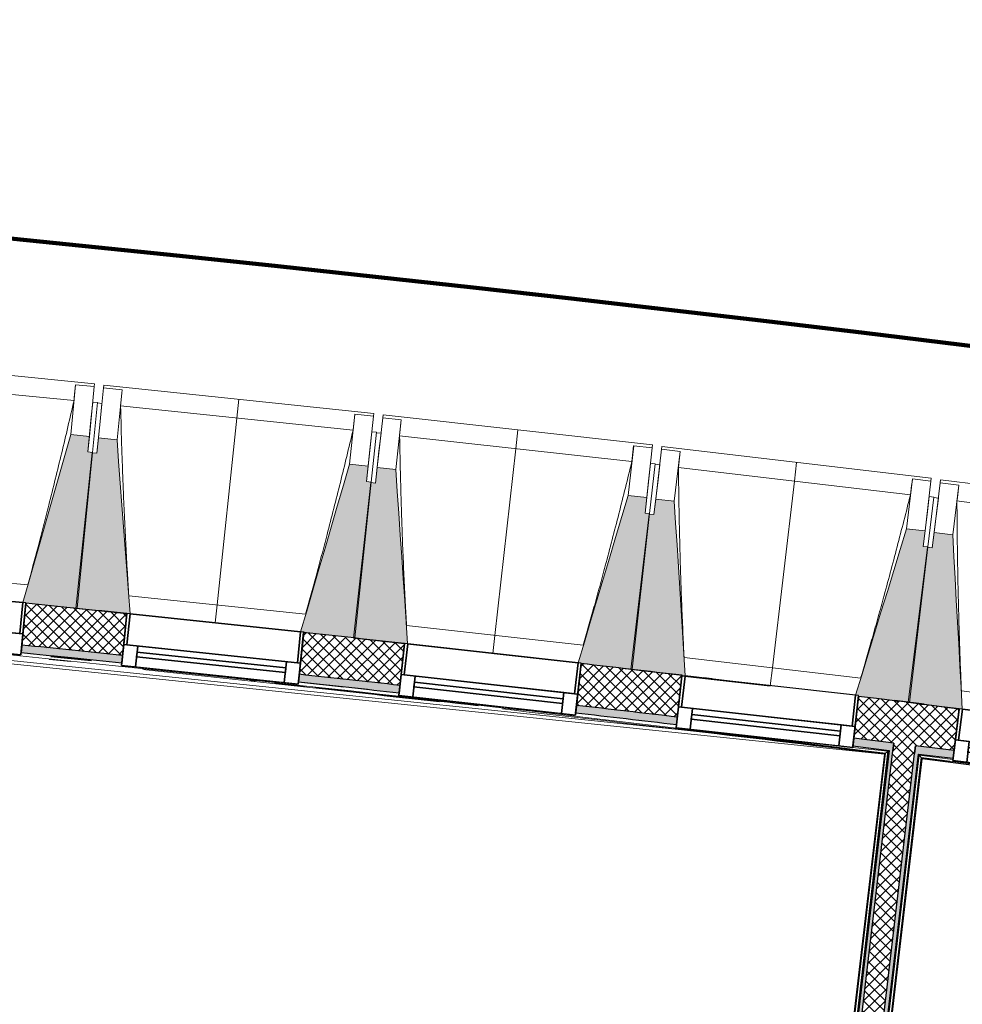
# Model space of a CAD drawing. Header units: centimetres. Extents: x -2631 to 8345, y -3715 to 485.
# Tile 45 of 82: x -737 to -435, y -1610 to -1294. Entities that reach past the tile are written whole.
import ezdxf

# ---------------------------------------------------------------- set-up
doc = ezdxf.new("R2010")
doc.units = ezdxf.units.CM
for name, color, linetype, lineweight in [('0-1', 7, 'Continuous', 5), ('HACHURE_C-3', 7, 'Continuous', 18), ('MENUISERIES', 7, 'Continuous', 18), ('MENUISERIES-1', 7, 'Continuous', 25), ('MUR', 7, 'Continuous', 25), ('MUR_C', 7, 'Continuous', 25), ('OSSATURE', 7, 'Continuous', 18), ('OSSATURE_C', 7, 'Continuous', 18), ('SERRU', 7, 'Continuous', 18), ('SERRU-traverse', 7, 'Continuous', 18), ('SOL', 7, 'Continuous', 25), ('Z', 7, 'Continuous', 18)]:
    doc.layers.add(name, color=color, linetype=linetype, lineweight=lineweight)
doc.layers.add('A-ANNO-NPLT', color=7, linetype='Continuous', lineweight=25, plot=False)
for name, color, linetype, lineweight, true_color in [('A-GLAZ-GLAS', 7, 'Continuous', 25, 0x5c63b1), ('ANNOTATIONS-6', 5, 'Continuous', 100, 0x0000ff), ('HACHURE_C-1', 7, 'Continuous', 25, 0xdadada), ('HACHURE_C-2', 7, 'Continuous', 5, 0xdadada), ('MENUISERIES-2', 7, 'Continuous', 25, 0x5c63b1), ('OSSATURE-1', 7, 'Continuous', 5, 0x787878), ('OSSATURE-2', 5, 'Continuous', 25, 0x0000ff)]:
    doc.layers.add(name, color=color, linetype=linetype, lineweight=lineweight, true_color=true_color)
pattern_1 = [(45, (0, 0), (-1.767767, 1.767767), []), (135, (0, 0), (-1.767767, -1.767767), [])]

# ---------------------------------------------------------------- blocks, each defined once
blk = doc.blocks.new('XXX_VIDE FENETRE - 550-V9-2021_015_1114_DCE_1_50_Sols Chape')
at = {"layer": 'A-ANNO-NPLT'}
for p, q in [((-28.5, 0), (-28.5, -10)), ((-27.5, 0), (-28.5, 0)), ((-27.5, -10), (-27.5, 0)), ((28.5, 0), (27.5, 0)), ((27.5, 0), (27.5, -10)), ((28.5, -10), (28.5, 0)), ((-28.5, -10), (-27.5, -10)), ((-24, -10), (-28.5, -10)), ((-28.5, -10), (-28.5, -16.75)), ((-24, -16.75), (-24, -10)), ((24, -10), (24, -16.75)), ((28.5, -10), (24, -10)), ((27.5, -10), (28.5, -10)), ((28.5, -16.75), (28.5, -10)), ((-28.5, -16.75), (-24, -16.75)), ((24, -16.75), (28.5, -16.75))]:
    blk.add_line(p, q, dxfattribs=at)
at = {"layer": 'A-GLAZ-GLAS'}
for p, q in [((24, -12), (-24, -12)), ((-24, -12), (-24, -13.5)), ((24, -13.5), (24, -12)), ((-24, -13.5), (24, -13.5))]:
    blk.add_line(p, q, dxfattribs=at)
at = {"layer": 'MENUISERIES-1'}
for p, q in [((-27.51, 0), (27.51, 0)), ((-27.5, 0), (-27.5, -10)), ((27.5, 0), (-27.5, 0)), ((27.5, -10), (27.5, 0)), ((-28.5, -10), (-28.5, -0.07)), ((28.5, -0.07), (28.5, -10)), ((28.5, -10), (-28.5, -10)), ((-28.5, -16.75), (-28.5, -10)), ((-28.5, -10), (28.5, -10)), ((-27.5, -10), (27.5, -10)), ((-24, -10), (-24, -16.75)), ((24, -10), (-24, -10)), ((24, -16.75), (24, -10)), ((28.5, -10), (28.5, -16.75)), ((28.5, -16.75), (-28.5, -16.75)), ((-24, -16.75), (24, -16.75))]:
    blk.add_line(p, q, dxfattribs=at)
at = {"layer": 'MENUISERIES-2'}
for p, q in [((-24, -13.5), (-24, -12)), ((-24, -12), (24, -12)), ((24, -12), (24, -13.5)), ((24, -13.5), (-24, -13.5))]:
    blk.add_line(p, q, dxfattribs=at)
blk = doc.blocks.new('XXX_VIDE FENETRE - 550-V10-2021_015_1114_DCE_1_50_Sols Chape')
at = {"layer": 'A-ANNO-NPLT'}
for p, q in [((-28.5, 0), (-28.5, -10)), ((-27.5, 0), (-28.5, 0)), ((-27.5, -10), (-27.5, 0)), ((28.5, 0), (27.5, 0)), ((27.5, 0), (27.5, -10)), ((28.5, -10), (28.5, 0)), ((-28.5, -10), (-27.5, -10)), ((-24, -10), (-28.5, -10)), ((-28.5, -10), (-28.5, -16.75)), ((-24, -16.75), (-24, -10)), ((24, -10), (24, -16.75)), ((28.5, -10), (24, -10)), ((27.5, -10), (28.5, -10)), ((28.5, -16.75), (28.5, -10)), ((-28.5, -16.75), (-24, -16.75)), ((24, -16.75), (28.5, -16.75))]:
    blk.add_line(p, q, dxfattribs=at)
at = {"layer": 'A-GLAZ-GLAS'}
for p, q in [((24, -12), (-24, -12)), ((-24, -12), (-24, -13.5)), ((24, -13.5), (24, -12)), ((-24, -13.5), (24, -13.5))]:
    blk.add_line(p, q, dxfattribs=at)
at = {"layer": 'MENUISERIES-1'}
for p, q in [((-28.5, 0), (0, 0)), ((-28.5, -10), (-28.5, 0)), ((-27.5, 0), (-27.5, -10)), ((27.5, 0), (-27.5, 0)), ((27.5, -10), (27.5, 0)), ((28.5, -0.25), (28.5, -10)), ((28.5, -10), (-28.5, -10)), ((-28.5, -16.75), (-28.5, -10)), ((-28.5, -10), (28.5, -10)), ((-27.5, -10), (27.5, -10)), ((-24, -10), (-24, -16.75)), ((24, -10), (-24, -10)), ((24, -16.75), (24, -10)), ((28.5, -10), (28.5, -16.75)), ((28.5, -16.75), (-28.5, -16.75)), ((-24, -16.75), (24, -16.75))]:
    blk.add_line(p, q, dxfattribs=at)
at = {"layer": 'MENUISERIES-2'}
for p, q in [((-24, -13.5), (-24, -12)), ((-24, -12), (24, -12)), ((24, -12), (24, -13.5)), ((24, -13.5), (-24, -13.5))]:
    blk.add_line(p, q, dxfattribs=at)
blk = doc.blocks.new('Garde-corps - Garde-corps-505843-2021_015_1114_DCE_1_50_Sols Chape')
at = {"layer": 'SERRU-traverse'}
for p, q in [((-982.52, -1475.47), (-460.03, -1529.47)), ((-959.15, -1476.84), (-458.87, -1528.55)), ((-727.92, -1499.09), (-721, -1499.8)), ((-727.38, -1498.25), (-714.43, -1499.59)), ((-663.51, -1505.87), (-661.87, -1506.05)), ((-655.66, -1506.72), (-645.86, -1507.78)), ((-647.96, -1506.36), (-633.36, -1507.95)), ((-633.36, -1507.95), (-647.96, -1506.36)), ((-631.82, -1508.12), (-615.69, -1509.91)), ((-615.69, -1509.91), (-631.82, -1508.12)), ((-458.87, -1528.55), (-492.91, -1819.27)), ((-458.87, -1528.55), (-492.91, -1819.27)), ((-458.53, -1528.29), (-492.65, -1819.6)), ((-492.65, -1819.6), (-458.53, -1528.29)), ((-470.11, -1526.87), (-458.53, -1528.29)), ((-458.53, -1528.29), (-470.11, -1526.87)), ((-460.03, -1529.47), (-493.83, -1818.1)), ((-459.85, -1529.33), (-493.69, -1818.28)), ((-459.66, -1529.17), (-493.54, -1818.48))]:
    blk.add_line(p, q, dxfattribs=at)
at = {"layer": 'SERRU-traverse', "flags": 128}
for points in [[(-459.66, -1529.17), (-459.26, -1528.86), (-458.87, -1528.55)], [(-458.53, -1528.29), (-458.92, -1528.6), (-459.31, -1528.9)], [(-458.87, -1528.55), (-458.85, -1528.54), (-458.82, -1528.52), (-458.77, -1528.48), (-458.72, -1528.44), (-458.66, -1528.39), (-458.6, -1528.34), (-458.53, -1528.29)], [(-460.03, -1529.47), (-460.03, -1529.47), (-460.02, -1529.46), (-460.01, -1529.45), (-459.99, -1529.43), (-459.96, -1529.41), (-459.94, -1529.4), (-459.92, -1529.38), (-459.89, -1529.36), (-459.87, -1529.34), (-459.85, -1529.33)]]:
    blk.add_lwpolyline(points, dxfattribs=at)
at = {"layer": 'SERRU-traverse'}
for radius, start, end in [(13727.3, 83.001273, 85.19666), (13728.31, 84.030833, 84.166322), (13728.31, 84.030833, 84.166322), (13726.96, 83.602126, 84.001978), (13727.12, 83.550483, 83.770246), (13726.96, 83.002675, 83.51766), (13728.31, 83.283636, 83.419558), (13728.31, 83.283636, 83.419558), (13727.12, 83.001996, 83.285881)]:
    blk.add_arc((-2132.29, -15154.19), radius, start, end, dxfattribs=at)
blk = doc.blocks.new('Garde-corps - Garde-corps-506028-2021_015_1114_DCE_1_50_Sols Chape')
at = {"layer": 'SERRU-traverse'}
for p, q in [((-484.32, -1830.14), (-449.1, -1529.45)), ((-449.1, -1529.45), (-484.32, -1830.14)), ((-483.52, -1825.9), (-448.84, -1529.79)), ((-483.52, -1825.9), (-448.84, -1529.79)), ((-483.43, -1831.26), (-448.22, -1530.58)), ((-483.28, -1831.46), (-448.06, -1530.78)), ((-483.13, -1831.64), (-447.92, -1530.96)), ((-449.1, -1529.45), (-437.99, -1530.83)), ((-437.99, -1530.83), (-449.1, -1529.45)), ((-448.84, -1529.79), (-438.04, -1531.2)), ((-448.06, -1530.78), (-438.89, -1531.91)), ((-447.92, -1530.96), (-261.44, -1555.32))]:
    blk.add_line(p, q, dxfattribs=at)
at = {"layer": 'SERRU-traverse', "flags": 128}
for points in [[(-449.1, -1529.45), (-448.8, -1529.84), (-448.49, -1530.23)], [(-448.22, -1530.58), (-448.53, -1530.19), (-448.84, -1529.79)]]:
    blk.add_lwpolyline(points, dxfattribs=at)
at = {"layer": 'SERRU-traverse'}
for radius, start, end in [(13727.3, 82.166733, 82.953168), (13726.96, 82.166766, 82.951749)]:
    blk.add_arc((-2132.29, -15154.19), radius, start, end, dxfattribs=at)
for points, knots in [([(-448.84, -1529.79), (-448.84, -1529.79), (-448.84, -1529.79), (-448.85, -1529.78), (-448.85, -1529.78), (-448.86, -1529.77), (-448.86, -1529.76), (-448.87, -1529.75), (-448.88, -1529.74), (-448.88, -1529.73), (-448.89, -1529.72), (-448.9, -1529.71), (-448.91, -1529.7), (-448.92, -1529.68), (-448.93, -1529.67), (-448.95, -1529.65), (-448.96, -1529.64), (-448.97, -1529.63), (-448.98, -1529.61), (-449.01, -1529.57), (-449.05, -1529.52), (-449.09, -1529.47), (-449.1, -1529.45)], [0, 0, 0, 0, 0.071429, 0.107143, 0.142857, 0.178571, 0.214286, 0.25, 0.285714, 0.321429, 0.357143, 0.392857, 0.428571, 0.464286, 0.5, 0.535714, 0.571429, 0.607143, 0.642857, 0.714286, 0.857143, 1, 1, 1, 1]), ([(-447.92, -1530.96), (-447.92, -1530.96), (-447.92, -1530.96), (-447.93, -1530.95), (-447.94, -1530.94), (-447.95, -1530.93), (-447.96, -1530.91), (-447.98, -1530.89), (-447.99, -1530.87), (-448.01, -1530.85), (-448.03, -1530.83), (-448.04, -1530.8), (-448.06, -1530.79), (-448.06, -1530.78)], [0.075, 0.075, 0.075, 0.075, 0.15, 0.2125, 0.275, 0.35, 0.425, 0.5, 0.6, 0.7, 0.775, 0.85, 1, 1, 1, 1])]:
    blk.add_open_spline(points, degree=3, knots=knots, dxfattribs=at)
blk = doc.blocks.new('B02_ARC_rvt-1-2021_015_1114_DCE_1_50_Sols Chape')
at = {"layer": 'HACHURE_C-1'}
h = blk.add_hatch(color=256, dxfattribs=at)
h.paths.add_polyline_path([(-261.58, -1553.93), (-261.24, -1551.46), (-292.42, -1547.2), (-292.75, -1549.68), (-265.48, -1553.4)])
h.paths.add_polyline_path([(-349.25, -1542.16), (-348.92, -1539.68), (-381.13, -1535.5), (-381.44, -1537.98), (-349.34, -1542.15)])
h.paths.add_polyline_path([(-437.99, -1530.83), (-437.68, -1528.35), (-450.05, -1526.82), (-450.34, -1529.3), (-438.08, -1530.82)])
h.paths.add_polyline_path([(-457.29, -1528.44), (-457, -1525.96), (-469.83, -1524.39), (-470.11, -1526.87), (-457.91, -1528.37)])
h.paths.add_polyline_path([(-526.7, -1520.09), (-526.43, -1517.61), (-558.78, -1513.84), (-559.05, -1516.32), (-526.81, -1520.08)])
h.paths.add_polyline_path([(-615.69, -1509.91), (-615.41, -1507.42), (-647.7, -1503.87), (-647.96, -1506.36), (-615.77, -1509.9)])
h.paths.add_polyline_path([(-704.64, -1500.31), (-704.38, -1497.83), (-736.69, -1494.49), (-736.93, -1496.97), (-704.72, -1500.3)])
h.paths.add_polyline_path([(-793.65, -1491.3), (-793.4, -1488.81), (-825.64, -1485.69), (-825.85, -1488.18), (-793.72, -1491.29)])
h.paths.add_polyline_path([(-882.61, -1482.87), (-882.4, -1480.38), (-914.83, -1477.46), (-915.04, -1479.95), (-882.69, -1482.87)])
h.paths.add_polyline_path([(-971.83, -1475.01), (-971.62, -1472.52), (-984.73, -1471.42), (-984.98, -1473.9), (-971.89, -1475.01)])
h.paths.add_polyline_path([(-991.95, -1473.32), (-991.71, -1470.83), (-1003.99, -1469.81), (-1004.18, -1472.31), (-992.58, -1473.27)])
h.paths.add_polyline_path([(-1061, -1467.74), (-1060.8, -1465.25), (-1093.19, -1462.75), (-1093.33, -1465.25), (-1061.06, -1467.74)])
h.paths.add_polyline_path([(-1150.21, -1461.05), (-1150.03, -1458.56), (-1182.34, -1456.28), (-1182.49, -1458.77), (-1150.27, -1461.05)])
h.paths.add_polyline_path([(-1239.36, -1454.95), (-1239.22, -1452.45), (-1271.72, -1450.37), (-1271.86, -1452.87), (-1239.42, -1454.94)])
h.paths.add_polyline_path([(-1328.76, -1449.41), (-1328.61, -1446.92), (-1361.04, -1445.05), (-1361.17, -1447.55), (-1328.8, -1449.41)])
h.paths.add_polyline_path([(-1418.09, -1444.47), (-1417.96, -1441.97), (-1431.16, -1441.29), (-1431.37, -1443.78), (-1418.13, -1444.47)])
h.paths.add_polyline_path([(-1438.36, -1443.43), (-1438.16, -1440.93), (-1450.39, -1440.32), (-1450.5, -1442.82), (-1438.99, -1443.39)])
h.paths.add_polyline_path([(-1507.44, -1440.1), (-1507.33, -1437.61), (-1539.78, -1436.17), (-1539.88, -1438.67), (-1507.48, -1440.1)])
h.paths.add_polyline_path([(-1596.83, -1436.32), (-1596.73, -1433.83), (-1629.19, -1432.6), (-1629.27, -1435.1), (-1596.86, -1436.32)])
h.paths.add_polyline_path([(-1686.23, -1433.13), (-1686.15, -1430.63), (-1718.62, -1429.61), (-1718.68, -1432.11), (-1686.26, -1433.12)])
h.paths.add_polyline_path([(-1775.66, -1430.51), (-1775.59, -1428.01), (-1808.06, -1427.21), (-1808.11, -1429.71), (-1775.68, -1430.51)])
h.paths.add_polyline_path([(-1865.1, -1428.48), (-1865.05, -1425.98), (-1897.53, -1425.38), (-1897.56, -1427.88), (-1865.11, -1428.48)])
h.paths.add_polyline_path([(-2320.77, -1427.17), (-2312.4, -1427.06), (-2312.47, -1424.56), (-2320.8, -1424.67), (-2320.77, -1427.15)])
h.paths.add_polyline_path([(-1954.55, -1427.03), (-1954.56, -1424.53), (-1987, -1424.15), (-1986.97, -1426.65), (-1954.56, -1427.03)])
h.paths.add_polyline_path([(-2255.4, -1426.43), (-2222.94, -1426.18), (-2222.98, -1423.68), (-2255.43, -1423.93)])
h.paths.add_polyline_path([(-2044.01, -1426.16), (-2044.02, -1423.66), (-2076.47, -1423.49), (-2076.47, -1425.99), (-2044.02, -1426.16)])
h.paths.add_polyline_path([(-2165.94, -1425.92), (-2133.48, -1425.88), (-2133.48, -1423.38), (-2165.95, -1423.42)])
h = blk.add_hatch(color=256, dxfattribs=at)
h.paths.add_polyline_path([(-491.41, -1819.74), (-457.29, -1528.44), (-458.53, -1528.29), (-492.65, -1819.6)])
h.paths.add_polyline_path([(-455.43, -1512.55), (-455.42, -1512.46), (-456.66, -1512.32), (-456.66, -1512.4), (-456.05, -1512.48)])
at = {"layer": 'HACHURE_C-2'}
h = blk.add_hatch(color=256, dxfattribs=at)
h.paths.add_polyline_path([(-484.17, -1828.9), (-449.1, -1529.45), (-450.34, -1529.3), (-485.41, -1828.75), (-484.6, -1828.85)])
h.paths.add_polyline_path([(-447.24, -1513.56), (-447.23, -1513.42), (-448.47, -1513.28), (-448.47, -1513.41), (-447.86, -1513.48)])
at = {"layer": 'HACHURE_C-3'}
h = blk.add_hatch(dxfattribs=at)
h.set_pattern_fill('FP_1', color=256, style=0, pattern_type=2)
h.set_pattern_definition(pattern_1)
h.paths.add_polyline_path([(-261.24, -1551.46), (-259.46, -1538.12), (-290.66, -1533.82), (-292.42, -1547.2), (-263.15, -1551.19)])
h.paths.add_polyline_path([(-348.92, -1539.68), (-347.16, -1526.3), (-379.46, -1522.11), (-381.09, -1535.51), (-349.34, -1539.63)])
h.paths.add_polyline_path([(-437.68, -1528.35), (-436.01, -1514.95), (-468.33, -1510.97), (-469.83, -1524.39), (-438.08, -1528.3)])
h.paths.add_polyline_path([(-526.43, -1517.61), (-524.93, -1504.19), (-557.28, -1500.42), (-558.78, -1513.84), (-526.81, -1517.56)])
h.paths.add_polyline_path([(-615.41, -1507.42), (-613.92, -1494), (-646.29, -1490.44), (-647.7, -1503.87), (-615.77, -1507.38)])
h.paths.add_polyline_path([(-704.38, -1497.83), (-703.01, -1484.39), (-735.36, -1481.05), (-736.69, -1494.49), (-704.72, -1497.79)])
h.paths.add_polyline_path([(-793.4, -1488.81), (-792.11, -1475.37), (-824.5, -1472.24), (-825.64, -1485.69), (-793.72, -1488.78)])
h.paths.add_polyline_path([(-882.4, -1480.38), (-881.25, -1466.93), (-913.69, -1464.01), (-914.83, -1477.46), (-882.69, -1480.36)])
h.paths.add_polyline_path([(-971.62, -1472.52), (-970.49, -1459.07), (-1002.93, -1456.36), (-1003.99, -1469.81), (-971.89, -1472.5)])
h.paths.add_polyline_path([(-1060.8, -1465.25), (-1059.77, -1451.79), (-1092.22, -1449.29), (-1093.19, -1462.75), (-1061.06, -1465.23)])
h.paths.add_polyline_path([(-1150.03, -1458.56), (-1149.09, -1445.09), (-1181.55, -1442.8), (-1182.34, -1456.28), (-1150.27, -1458.54)])
h.paths.add_polyline_path([(-1239.22, -1452.45), (-1238.42, -1438.97), (-1270.92, -1436.89), (-1271.72, -1450.37), (-1239.42, -1452.44)])
h.paths.add_polyline_path([(-1328.61, -1446.92), (-1327.82, -1433.44), (-1360.33, -1431.57), (-1361.04, -1445.05), (-1328.8, -1446.91)])
h.paths.add_polyline_path([(-1417.96, -1441.97), (-1417.25, -1428.49), (-1449.77, -1426.83), (-1450.39, -1440.32), (-1418.13, -1441.96)])
h.paths.add_polyline_path([(-1507.33, -1437.61), (-1506.71, -1424.12), (-1539.25, -1422.68), (-1539.78, -1436.17), (-1507.48, -1437.6)])
h.paths.add_polyline_path([(-1596.73, -1433.83), (-1596.2, -1420.34), (-1628.74, -1419.1), (-1629.19, -1432.6), (-1596.86, -1433.82)])
h.paths.add_polyline_path([(-1686.15, -1430.63), (-1685.73, -1417.13), (-1718.26, -1416.11), (-1718.62, -1429.61), (-1686.26, -1430.62)])
h.paths.add_polyline_path([(-1775.59, -1428.01), (-1775.24, -1414.52), (-1807.8, -1413.71), (-1808.06, -1427.21), (-1775.68, -1428.01)])
h.paths.add_polyline_path([(-1865.05, -1425.98), (-1864.78, -1412.48), (-1897.34, -1411.89), (-1897.48, -1425.39), (-1865.11, -1425.98)])
h.paths.add_polyline_path([(-2334.3, -1424.86), (-2312.43, -1424.56), (-2312.6, -1411.06), (-2334.51, -1411.36), (-2334.3, -1424.77)])
h.paths.add_polyline_path([(-1954.52, -1424.53), (-1954.34, -1411.03), (-1986.9, -1410.65), (-1986.97, -1424.15), (-1954.56, -1424.53)])
h.paths.add_polyline_path([(-2255.43, -1423.93), (-2222.95, -1423.68), (-2223.04, -1410.18), (-2255.6, -1410.43), (-2255.43, -1423.79)])
h.paths.add_polyline_path([(-2043.99, -1423.66), (-2043.9, -1410.16), (-2076.47, -1409.99), (-2076.47, -1423.49), (-2044.02, -1423.66)])
h.paths.add_polyline_path([(-2165.95, -1423.42), (-2133.47, -1423.38), (-2133.47, -1409.88), (-2166.04, -1409.92), (-2165.95, -1423.39)])
h = blk.add_hatch(dxfattribs=at)
h.set_pattern_fill('FP_1', color=256, style=0, pattern_type=2)
h.set_pattern_definition(pattern_1)
h.paths.add_polyline_path([(-484.6, -1821.8), (-450.05, -1526.82), (-457, -1525.96), (-491.55, -1820.99), (-485.41, -1821.7)])
h.paths.add_polyline_path([(-448.48, -1513.41), (-448.48, -1513.27), (-455.42, -1512.48), (-455.42, -1512.55), (-449.56, -1513.28)])
at = {"layer": 'MUR'}
for p, q in [((-736.93, -1496.97), (-735.36, -1481.05)), ((-702.98, -1484.46), (-704.64, -1500.31)), ((-647.96, -1506.36), (-646.29, -1490.44)), ((-613.92, -1494.07), (-615.69, -1509.91)), ((-559.05, -1516.32), (-557.28, -1500.42)), ((-524.94, -1504.25), (-526.7, -1520.09)), ((-523.95, -1504.3), (-500.62, -1507.07)), ((-470.11, -1526.87), (-468.33, -1510.97)), ((-436.02, -1515.01), (-437.99, -1530.83))]:
    blk.add_line(p, q, dxfattribs=at)
at = {"layer": 'MUR_C'}
for p, q in [((-735.36, -1481.05), (-736.93, -1496.97)), ((-704.64, -1500.31), (-702.97, -1484.4)), ((-646.29, -1490.44), (-647.96, -1506.36)), ((-615.69, -1509.91), (-613.92, -1494)), ((-557.28, -1500.42), (-559.05, -1516.32)), ((-526.7, -1520.09), (-524.93, -1504.19)), ((-468.33, -1510.97), (-470.11, -1526.87)), ((-456.66, -1512.32), (-456.67, -1512.4)), ((-447.23, -1513.42), (-456.66, -1512.32)), ((-455.43, -1512.55), (-455.42, -1512.46)), ((-448.48, -1513.41), (-448.47, -1513.28)), ((-447.24, -1513.56), (-447.23, -1513.42)), ((-437.99, -1530.83), (-436.01, -1514.95)), ((-457, -1525.96), (-469.83, -1524.39)), ((-458.53, -1528.29), (-492.65, -1819.6)), ((-491.41, -1819.74), (-457.29, -1528.44)), ((-457.29, -1528.44), (-457, -1525.96)), ((-457, -1525.96), (-457.29, -1528.44)), ((-450.05, -1526.82), (-450.34, -1529.3)), ((-450.34, -1529.3), (-450.05, -1526.82)), ((-437.68, -1528.35), (-450.05, -1526.82)), ((-484.45, -1820.56), (-450.34, -1529.3)), ((-483.21, -1820.7), (-449.1, -1529.45))]:
    blk.add_line(p, q, dxfattribs=at)
at = {"layer": 'MUR_C', "flags": 128}
for points in [[(-456.67, -1512.4), (-462.5, -1511.68), (-468.33, -1510.97)], [(-455.43, -1512.55), (-456.05, -1512.48), (-456.67, -1512.4)], [(-456.67, -1512.4), (-456.05, -1512.48), (-455.43, -1512.55)], [(-447.24, -1513.56), (-447.86, -1513.48), (-448.48, -1513.41)], [(-448.48, -1513.41), (-447.86, -1513.48), (-447.24, -1513.56)], [(-436.01, -1514.95), (-441.63, -1514.26), (-447.24, -1513.56)], [(-470.11, -1526.87), (-464.32, -1527.58), (-458.53, -1528.29)], [(-449.1, -1529.45), (-443.55, -1530.14), (-437.99, -1530.83)]]:
    blk.add_lwpolyline(points, dxfattribs=at)
at = {"layer": 'MUR_C'}
for radius, start, end in [(13744.31, 84.03081, 84.166576), (13744.31, 83.657428, 83.793194), (13728.31, 84.030833, 84.166323), (13730.81, 84.030829, 84.166362), (13744.31, 83.284048, 83.419812), (13728.31, 83.657451, 83.79294), (13730.81, 83.657447, 83.79298), (13728.31, 83.283636, 83.419558), (13730.81, 83.283701, 83.419598)]:
    blk.add_arc((-2132.29, -15154.19), radius, start, end, dxfattribs=at)
at = {"layer": 'SOL'}
for p, q in [((-646.29, -1490.44), (-646.05, -1490.47)), ((-646.05, -1490.47), (-646.29, -1490.44)), ((-727.36, -1497.96), (-720.87, -1498.62)), ((-720.87, -1498.62), (-727.36, -1497.96)), ((-727.36, -1497.96), (-720.87, -1498.62)), ((-720.87, -1498.62), (-727.36, -1497.96)), ((-720.78, -1498.63), (-714.39, -1499.3)), ((-714.39, -1499.3), (-720.78, -1498.63)), ((-720.78, -1498.63), (-714.39, -1499.3)), ((-714.39, -1499.3), (-720.78, -1498.63)), ((-517.94, -1505.01), (-515.37, -1505.32)), ((-515.37, -1505.32), (-517.94, -1505.01)), ((-458.53, -1528.29), (-492.65, -1819.6)), ((-492.65, -1819.6), (-458.53, -1528.29)), ((-458.53, -1528.29), (-492.65, -1819.6)), ((-492.65, -1819.6), (-458.53, -1528.29)), ((-484.32, -1830.14), (-449.1, -1529.45)), ((-449.1, -1529.45), (-484.32, -1830.14)), ((-484.32, -1830.14), (-449.1, -1529.45)), ((-449.1, -1529.45), (-484.32, -1830.14))]:
    blk.add_line(p, q, dxfattribs=at)
at = {"layer": 'MENUISERIES'}
for name, p, rotation in [('XXX_VIDE FENETRE - 550-V9-2021_015_1114_DCE_1_50_Sols Chape', (-763.72, -1478.16), 354.383875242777), ('XXX_VIDE FENETRE - 550-V9-2021_015_1114_DCE_1_50_Sols Chape', (-674.62, -1487.37), 354.0108088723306), ('XXX_VIDE FENETRE - 550-V9-2021_015_1114_DCE_1_50_Sols Chape', (-585.59, -1497.16), 353.6377425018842), ('XXX_VIDE FENETRE - 550-V10-2021_015_1114_DCE_1_50_Sols Chape', (-496.63, -1507.52), 353.6377425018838), ('XXX_VIDE FENETRE - 550-V9-2021_015_1114_DCE_1_50_Sols Chape', (-407.73, -1518.47), 352.8916097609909)]:
    blk.add_blockref(name, p, dxfattribs=dict(at, rotation=rotation))
at = {"layer": 'SERRU'}
for name in ['Garde-corps - Garde-corps-505843-2021_015_1114_DCE_1_50_Sols Chape', 'Garde-corps - Garde-corps-506028-2021_015_1114_DCE_1_50_Sols Chape']:
    blk.add_blockref(name, (0, 0), dxfattribs=at)
blk = doc.blocks.new('20_MUR PREFA_01 - Type 1-3119337-2021_015_1114_DCE_1_50_Sols Chape')
at = {"layer": 'Z'}
for p, q in [((0, 72.21), (0, 66.14)), ((0, 66.14), (0, 5.85)), ((0, 0.07), (0, 5.85))]:
    blk.add_line(p, q, dxfattribs=at)
blk = doc.blocks.new('B02_DC_STR_rvt-1-2021_015_1114_DCE_1_50_Sols Chape')
at = {"layer": 'OSSATURE-1'}
for points in [[(-718.94, -1482.63), (-714.03, -1432.65), (-715.52, -1432.51), (-715.03, -1427.53), (-721, -1426.94), (-736.34, -1480.85), (-735.35, -1480.95), (-735.35, -1481.02), (-727.93, -1481.75)], [(-701.99, -1484.5), (-706.16, -1428.6), (-712.13, -1427.98), (-712.65, -1432.95), (-714.15, -1432.79), (-719.39, -1482.74), (-702.98, -1484.46), (-702.97, -1484.39), (-702.5, -1484.44)], [(-629.88, -1492.13), (-624.64, -1442.18), (-626.13, -1442.03), (-625.61, -1437.05), (-631.57, -1436.43), (-647.26, -1490.24), (-646.28, -1490.34), (-646.28, -1490.41), (-639.43, -1491.13)], [(-612.93, -1494.11), (-616.75, -1438.19), (-622.71, -1437.52), (-623.27, -1442.49), (-624.76, -1442.32), (-630.32, -1492.24), (-613.92, -1494.07), (-613.92, -1494)], [(-540.88, -1502.21), (-535.31, -1452.3), (-536.8, -1452.13), (-536.25, -1447.16), (-542.21, -1446.5), (-558.25, -1500.2), (-557.27, -1500.31), (-557.27, -1500.38), (-550.24, -1501.17)], [(-523.94, -1504.37), (-527.4, -1448.35), (-533.36, -1447.65), (-533.94, -1452.61), (-535.43, -1452.44), (-541.32, -1502.31), (-523.96, -1504.36)], [(-451.94, -1512.87), (-446.05, -1462.99), (-447.54, -1462.82), (-446.96, -1457.85), (-452.92, -1457.15), (-469.25, -1510.57), (-468.3, -1510.68), (-468.3, -1510.94), (-461.12, -1511.78)], [(-435.03, -1515.06), (-438.12, -1459.1), (-444.07, -1458.36), (-444.69, -1463.32), (-446.18, -1463.13), (-452.39, -1512.97), (-436.02, -1515.01), (-436.01, -1514.94)]]:
    blk.add_hatch(color=256, dxfattribs=at).paths.add_polyline_path(points)
at = {"layer": 'OSSATURE'}
for p, q in [((-713.37, -1410.63), (-799.95, -1402.11)), ((-719.95, -1416.07), (-794.55, -1408.74)), ((-719.43, -1410.94), (-721, -1426.94)), ((-719.43, -1410.94), (-713.46, -1411.53)), ((-719.43, -1410.97), (-719.43, -1410.94)), ((-713.46, -1411.53), (-715.03, -1427.53)), ((-713.37, -1410.63), (-713.46, -1411.55)), ((-712.13, -1427.98), (-710.45, -1411.99)), ((-710.46, -1412.01), (-710.36, -1411.09)), ((-710.45, -1411.99), (-704.49, -1412.61)), ((-623.83, -1420.16), (-710.36, -1411.09)), ((-706.16, -1428.6), (-704.49, -1412.61)), ((-704.49, -1412.61), (-704.49, -1412.64)), ((-713.94, -1416.5), (-714.51, -1422.28)), ((-712.45, -1416.65), (-714.03, -1432.65)), ((-712.45, -1416.65), (-713.94, -1416.5)), ((-710.98, -1416.96), (-712.47, -1416.8)), ((-711.58, -1422.73), (-710.98, -1416.96)), ((-630.46, -1425.57), (-705, -1417.74)), ((-629.9, -1420.44), (-631.57, -1436.43)), ((-629.9, -1420.44), (-623.93, -1421.06)), ((-629.9, -1420.46), (-629.9, -1420.44)), ((-623.93, -1421.06), (-625.61, -1437.05)), ((-623.83, -1420.16), (-623.93, -1421.09)), ((-622.71, -1437.52), (-620.93, -1421.54)), ((-620.93, -1421.57), (-620.83, -1420.64)), ((-620.93, -1421.54), (-614.97, -1422.21)), ((-534.37, -1430.28), (-620.83, -1420.64)), ((-714.51, -1422.28), (-715.52, -1432.51)), ((-712.65, -1432.95), (-711.58, -1422.73)), ((-616.75, -1438.19), (-614.97, -1422.21)), ((-614.97, -1422.21), (-614.97, -1422.23)), ((-624.45, -1426.04), (-625.06, -1431.81)), ((-622.96, -1426.19), (-624.64, -1442.18)), ((-622.96, -1426.19), (-624.45, -1426.04)), ((-621.48, -1426.51), (-622.97, -1426.35)), ((-622.13, -1432.28), (-621.48, -1426.51)), ((-541.02, -1435.64), (-615.52, -1427.34)), ((-540.43, -1430.52), (-542.21, -1446.5)), ((-540.44, -1430.54), (-540.43, -1430.52)), ((-540.43, -1430.52), (-534.47, -1431.18)), ((-534.37, -1430.28), (-534.47, -1431.21)), ((-531.47, -1431.71), (-531.37, -1430.78)), ((-444.97, -1440.99), (-531.37, -1430.78)), ((-625.06, -1431.81), (-626.13, -1442.03)), ((-623.27, -1442.49), (-622.13, -1432.28)), ((-534.47, -1431.18), (-536.25, -1447.16)), ((-533.36, -1447.65), (-531.47, -1431.68)), ((-531.47, -1431.68), (-525.51, -1432.38)), ((-527.4, -1448.35), (-525.51, -1432.38)), ((-525.51, -1432.38), (-525.51, -1432.41)), ((-535.02, -1436.15), (-535.66, -1441.92)), ((-533.53, -1436.32), (-535.31, -1452.3)), ((-533.53, -1436.32), (-535.02, -1436.15)), ((-532.06, -1436.65), (-533.55, -1436.47)), ((-532.74, -1442.41), (-532.06, -1436.65)), ((-451.66, -1446.3), (-526.09, -1437.51)), ((-535.66, -1441.92), (-536.8, -1452.13)), ((-533.94, -1452.61), (-532.74, -1442.41)), ((-451.03, -1441.18), (-452.92, -1457.15)), ((-451.04, -1441.21), (-451.03, -1441.18)), ((-451.03, -1441.18), (-445.07, -1441.88)), ((-445.07, -1441.88), (-446.96, -1457.85)), ((-444.97, -1440.99), (-445.07, -1441.91)), ((-444.07, -1458.36), (-442.08, -1442.4)), ((-442.08, -1442.43), (-441.97, -1441.5)), ((-442.08, -1442.4), (-436.13, -1443.14)), ((-355.64, -1452.27), (-441.97, -1441.5)), ((-438.12, -1459.1), (-436.13, -1443.14)), ((-436.13, -1443.14), (-436.13, -1443.17)), ((-445.66, -1446.85), (-446.34, -1452.61)), ((-444.17, -1447.03), (-445.66, -1446.85)), ((-444.17, -1447.03), (-446.05, -1462.99)), ((-442.7, -1447.36), (-444.19, -1447.18)), ((-443.42, -1453.12), (-442.7, -1447.36)), ((-362.36, -1457.54), (-436.74, -1448.26)), ((-446.34, -1452.61), (-447.54, -1462.82)), ((-444.69, -1463.32), (-443.42, -1453.12)), ((-791.54, -1469.62), (-734.76, -1475.2)), ((-736.34, -1480.85), (-791.1, -1475.47)), ((-702.39, -1478.64), (-645.65, -1484.6)), ((-647.26, -1490.24), (-701.99, -1484.5)), ((-613.3, -1488.25), (-556.6, -1494.57)), ((-558.25, -1500.2), (-612.93, -1494.11)), ((-524.28, -1498.44), (-467.62, -1505.13)), ((-496.63, -1507.52), (-523.95, -1504.3)), ((-435.32, -1509.2), (-378.71, -1516.26))]:
    blk.add_line(p, q, dxfattribs=at)
at = {"layer": 'OSSATURE', "flags": 128}
for points in [[(-719.95, -1416.07), (-719.85, -1415.05), (-719.75, -1414.03), (-719.64, -1413.01), (-719.54, -1411.99), (-719.43, -1410.97)], [(-704.49, -1412.64), (-704.59, -1413.66), (-704.69, -1414.68), (-704.8, -1415.7), (-704.9, -1416.72), (-705, -1417.74)], [(-630.46, -1425.57), (-630.35, -1424.54), (-630.24, -1423.52), (-630.12, -1422.5), (-630.01, -1421.48), (-629.9, -1420.46)], [(-614.97, -1422.23), (-615.08, -1423.25), (-615.19, -1424.27), (-615.3, -1425.29), (-615.41, -1426.32), (-615.52, -1427.34)], [(-541.02, -1435.64), (-540.91, -1434.62), (-540.79, -1433.6), (-540.67, -1432.58), (-540.55, -1431.56), (-540.44, -1430.54)], [(-525.51, -1432.41), (-525.63, -1433.43), (-525.75, -1434.45), (-525.86, -1435.47), (-525.98, -1436.49), (-526.09, -1437.51)], [(-451.66, -1446.3), (-451.53, -1445.28), (-451.41, -1444.26), (-451.29, -1443.24), (-451.16, -1442.22), (-451.04, -1441.21)], [(-436.13, -1443.17), (-436.25, -1444.19), (-436.37, -1445.21), (-436.49, -1446.23), (-436.62, -1447.25), (-436.74, -1448.26)]]:
    blk.add_lwpolyline(points, dxfattribs=at)
at = {"layer": 'OSSATURE'}
for points, knots in [([(-734.78, -1475.2), (-733.66, -1471.13), (-731.97, -1464.82), (-729.74, -1456.27), (-727.89, -1449.03), (-725.94, -1441.22), (-723.22, -1430.05), (-721.25, -1421.67), (-719.95, -1416.07)], [0.0183438, 0.0183438, 0.0183438, 0.0183438, 0.2222222, 0.3333333, 0.4444444, 0.5833333, 0.7222222, 1, 1, 1, 1]), ([(-705, -1417.74), (-704.89, -1422.34), (-704.7, -1429.23), (-704.39, -1438.41), (-704.1, -1445.89), (-703.75, -1453.93), (-703.33, -1462.54), (-702.87, -1470.79), (-702.54, -1476.15), (-702.38, -1478.65)], [0, 0, 0, 0, 0.2222222, 0.3333333, 0.4444444, 0.5833333, 0.7222222, 0.8611111, 0.9816328, 0.9816328, 0.9816328, 0.9816328]), ([(-645.66, -1484.6), (-644.52, -1480.53), (-642.79, -1474.24), (-640.51, -1465.7), (-638.61, -1458.47), (-636.61, -1450.68), (-633.82, -1439.52), (-631.79, -1431.16), (-630.46, -1425.57)], [0.0183438, 0.0183438, 0.0183438, 0.0183438, 0.2222222, 0.3333333, 0.4444444, 0.5833333, 0.7222222, 1, 1, 1, 1]), ([(-615.52, -1427.34), (-615.43, -1431.93), (-615.29, -1438.82), (-615.03, -1448.01), (-614.8, -1455.48), (-614.5, -1463.52), (-614.13, -1472.14), (-613.73, -1480.39), (-613.43, -1485.76), (-613.29, -1488.25)], [0, 0, 0, 0, 0.2222222, 0.3333333, 0.4444444, 0.5833333, 0.7222222, 0.8611111, 0.9816328, 0.9816328, 0.9816328, 0.9816328]), ([(-556.61, -1494.57), (-555.45, -1490.51), (-553.67, -1484.23), (-551.34, -1475.71), (-549.39, -1468.5), (-547.34, -1460.71), (-544.47, -1449.58), (-542.39, -1441.22), (-541.02, -1435.64)], [0.0183438, 0.0183438, 0.0183438, 0.0183438, 0.2222222, 0.3333333, 0.4444444, 0.5833333, 0.7222222, 1, 1, 1, 1]), ([(-526.09, -1437.51), (-526.04, -1442.11), (-525.94, -1449), (-525.75, -1458.18), (-525.56, -1465.66), (-525.32, -1473.7), (-525, -1482.33), (-524.65, -1490.57), (-524.39, -1495.94), (-524.26, -1498.44)], [0, 0, 0, 0, 0.2222222, 0.3333333, 0.4444444, 0.5833333, 0.7222222, 0.8611111, 0.9816328, 0.9816328, 0.9816328, 0.9816328]), ([(-467.63, -1505.13), (-466.44, -1501.08), (-464.62, -1494.81), (-462.23, -1486.3), (-460.24, -1479.1), (-458.14, -1471.33), (-455.2, -1460.21), (-453.06, -1451.87), (-451.66, -1446.3)], [0.0183438, 0.0183438, 0.0183438, 0.0183438, 0.2222222, 0.3333333, 0.4444444, 0.5833333, 0.7222222, 1, 1, 1, 1]), ([(-436.74, -1448.26), (-436.72, -1452.86), (-436.66, -1459.75), (-436.53, -1468.94), (-436.39, -1476.42), (-436.2, -1484.46), (-435.94, -1493.09), (-435.65, -1501.34), (-435.42, -1506.71), (-435.31, -1509.2)], [0, 0, 0, 0, 0.2222222, 0.3333333, 0.4444444, 0.5833333, 0.7222222, 0.8611111, 0.9816328, 0.9816328, 0.9816328, 0.9816328])]:
    blk.add_open_spline(points, degree=3, knots=knots, dxfattribs=at)
at = {"layer": 'OSSATURE_C'}
for p, q in [((-715.03, -1427.53), (-721, -1426.94)), ((-715.52, -1432.51), (-715.03, -1427.53)), ((-712.13, -1427.98), (-712.65, -1432.95)), ((-706.16, -1428.6), (-712.13, -1427.98)), ((-714.15, -1432.79), (-719.39, -1482.74)), ((-718.94, -1482.63), (-714.03, -1432.65)), ((-714.03, -1432.65), (-715.52, -1432.51)), ((-712.65, -1432.95), (-714.15, -1432.79)), ((-625.61, -1437.05), (-631.57, -1436.43)), ((-626.13, -1442.03), (-625.61, -1437.05)), ((-622.71, -1437.52), (-623.27, -1442.49)), ((-616.75, -1438.19), (-622.71, -1437.52)), ((-624.76, -1442.32), (-630.32, -1492.24)), ((-629.88, -1492.13), (-624.64, -1442.18)), ((-624.64, -1442.18), (-626.13, -1442.03)), ((-623.27, -1442.49), (-624.76, -1442.32)), ((-536.25, -1447.16), (-542.21, -1446.5)), ((-536.8, -1452.13), (-536.25, -1447.16)), ((-533.36, -1447.65), (-533.94, -1452.61)), ((-527.4, -1448.35), (-533.36, -1447.65)), ((-535.43, -1452.44), (-541.32, -1502.31)), ((-540.88, -1502.21), (-535.31, -1452.3)), ((-535.31, -1452.3), (-536.8, -1452.13)), ((-533.94, -1452.61), (-535.43, -1452.44)), ((-446.96, -1457.85), (-452.92, -1457.15)), ((-447.54, -1462.82), (-446.96, -1457.85)), ((-444.07, -1458.36), (-444.69, -1463.32)), ((-438.12, -1459.1), (-444.07, -1458.36)), ((-446.18, -1463.13), (-452.39, -1512.97)), ((-451.94, -1512.87), (-446.05, -1462.99)), ((-446.05, -1462.99), (-447.54, -1462.82)), ((-444.69, -1463.32), (-446.18, -1463.13)), ((-735.37, -1481.02), (-718.94, -1482.63)), ((-719.39, -1482.74), (-702.98, -1484.46)), ((-646.29, -1490.41), (-629.88, -1492.13)), ((-630.32, -1492.24), (-613.92, -1494.07)), ((-557.28, -1500.38), (-540.88, -1502.21)), ((-541.32, -1502.31), (-523.94, -1504.37)), ((-468.33, -1510.93), (-451.94, -1512.87)), ((-452.39, -1512.97), (-436.02, -1515.01))]:
    blk.add_line(p, q, dxfattribs=at)
at = {"layer": 'OSSATURE_C', "flags": 128}
for points in [[(-721, -1426.94), (-722.92, -1433.69), (-724.84, -1440.44), (-726.76, -1447.18), (-728.68, -1453.93), (-730.6, -1460.68), (-732.52, -1467.43), (-734.44, -1474.17), (-736.34, -1480.85)], [(-701.99, -1484.5), (-702.5, -1477.57), (-703.03, -1470.58), (-703.55, -1463.58), (-704.07, -1456.58), (-704.6, -1449.59), (-705.12, -1442.59), (-705.64, -1435.6), (-706.16, -1428.6)], [(-631.57, -1436.43), (-633.54, -1443.16), (-635.5, -1449.9), (-637.46, -1456.63), (-639.43, -1463.37), (-641.39, -1470.1), (-643.35, -1476.84), (-645.32, -1483.57), (-647.26, -1490.24)], [(-612.93, -1494.11), (-613.41, -1487.18), (-613.88, -1480.18), (-614.36, -1473.18), (-614.84, -1466.18), (-615.32, -1459.18), (-615.79, -1452.18), (-616.27, -1445.18), (-616.75, -1438.19)], [(-542.21, -1446.5), (-544.22, -1453.22), (-546.23, -1459.94), (-548.23, -1466.66), (-550.24, -1473.38), (-552.25, -1480.11), (-554.25, -1486.83), (-556.26, -1493.55), (-558.25, -1500.2)], [(-523.94, -1504.37), (-524.38, -1497.36), (-524.81, -1490.36), (-525.24, -1483.36), (-525.67, -1476.36), (-526.1, -1469.36), (-526.53, -1462.35), (-526.97, -1455.35), (-527.4, -1448.35)], [(-452.92, -1457.15), (-454.97, -1463.86), (-457.02, -1470.56), (-459.07, -1477.27), (-461.12, -1483.98), (-463.17, -1490.69), (-465.22, -1497.4), (-467.27, -1504.11), (-469.25, -1510.57)], [(-435.03, -1515.06), (-435.41, -1508.13), (-435.8, -1501.12), (-436.18, -1494.12), (-436.57, -1487.12), (-436.96, -1480.11), (-437.34, -1473.11), (-437.73, -1466.1), (-438.12, -1459.1)]]:
    blk.add_lwpolyline(points, dxfattribs=at)
at = {"layer": 'OSSATURE-2'}
for p, rotation in [((-674.63, -1487.44), 354.0108088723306), ((-585.6, -1497.22), 353.6377425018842), ((-496.63, -1507.59), 353.2646761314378)]:
    blk.add_blockref('20_MUR PREFA_01 - Type 1-3119337-2021_015_1114_DCE_1_50_Sols Chape', p, dxfattribs=dict(at, rotation=rotation))

msp = doc.modelspace()

# ---------------------------------------------------------------- linework, layer by layer
at = {"layer": 'ANNOTATIONS-6'}
msp.add_arc((-2138.417, -15254.541), 13960.706, 74.6988109, 91.2861431, dxfattribs=at)

# ---------------------------------------------------------------- block references
at = {"layer": '0-1'}
for name in ['B02_DC_STR_rvt-1-2021_015_1114_DCE_1_50_Sols Chape', 'B02_ARC_rvt-1-2021_015_1114_DCE_1_50_Sols Chape']:
    msp.add_blockref(name, (0, 0), dxfattribs=at)

doc.saveas('drawing.dxf')
